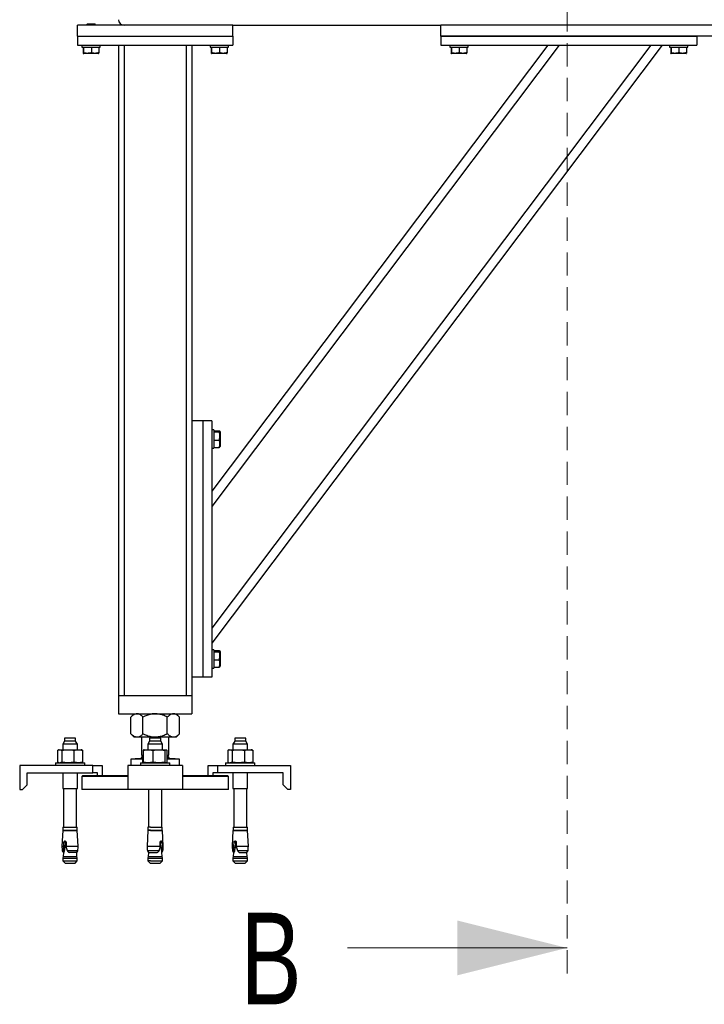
# Model space of a CAD drawing. Header units: millimetres. Extents: x 5 to 589, y 5 to 415.
# Tile 28 of 76: x 308 to 346, y 174 to 228. Entities that reach past the tile are written whole.
import ezdxf

# ---------------------------------------------------------------- set-up
doc = ezdxf.new("R2010")
doc.units = ezdxf.units.MM
doc.linetypes.add('HIDDEN', pattern=[1.905, 1.27, -0.635])
doc.layers.add('TRAIT-FORT', color=4, linetype='Continuous', lineweight=25)
doc.styles.add('SLDTEXTSTYLE0', font='TXT', dxfattribs={"width": 0.75})

msp = doc.modelspace()

# ---------------------------------------------------------------- linework, layer by layer
at = {"color": 7, "linetype": 'HIDDEN', "lineweight": 18}
msp.add_line((338.05604, 241.90419), (338.05604, 175.25592), dxfattribs=at)
at = {"color": 7, "linetype": 'Continuous', "lineweight": 18}
msp.add_line((326.05604, 177.25592), (338.05604, 177.25592), dxfattribs=at)
msp.add_solid([(338.05604, 177.25592), (332.05604, 178.75592), (332.05604, 175.75592)], dxfattribs=at)
at = {"layer": 'TRAIT-FORT', "color": 4, "linetype": 'Continuous', "lineweight": 25}
for p, q in [((311.30607, 227.04094), (311.30607, 227.64094)), ((319.80608, 227.64094), (311.30607, 227.64094)), ((311.84108, 227.69094), (311.80608, 227.65594)), ((311.80608, 227.65594), (311.80608, 227.64094)), ((311.80608, 227.65594), (312.306, 227.65594)), ((312.271, 227.69094), (311.84108, 227.69094)), ((312.306, 227.65594), (312.271, 227.69094)), ((312.306, 227.64094), (312.306, 227.65594)), ((319.80608, 227.64094), (331.15604, 227.64094)), ((319.80608, 227.04094), (319.80608, 227.64094)), ((331.15604, 227.04094), (331.15604, 227.64094)), ((359.95605, 227.64094), (331.15604, 227.64094)), ((311.30607, 227.04094), (311.30607, 226.54095)), ((311.30607, 227.04094), (319.80608, 227.04094)), ((319.80608, 227.04094), (319.80608, 226.54095)), ((331.15604, 227.04094), (345.15608, 227.04094)), ((331.15604, 227.04094), (331.15604, 226.54095)), ((359.95605, 227.04094), (331.15604, 227.04094)), ((345.15608, 227.04094), (345.15608, 226.54095)), ((311.30607, 226.54095), (319.80608, 226.54095)), ((311.55603, 226.54095), (311.55603, 226.44094)), ((311.55603, 226.44094), (312.55605, 226.44094)), ((311.62403, 226.44094), (311.62403, 226.14117)), ((311.63843, 226.44094), (311.63843, 226.14117)), ((312.07044, 226.44094), (312.07044, 226.14117)), ((312.48806, 226.44094), (312.48806, 226.14117)), ((312.55605, 226.44094), (312.55605, 226.54095)), ((313.55608, 226.54095), (313.55608, 191.04095)), ((313.85601, 226.54095), (313.85601, 191.04095)), ((313.85601, 226.54095), (317.25605, 226.54095)), ((317.25605, 226.54095), (317.25605, 191.04095)), ((317.55607, 226.54095), (317.55607, 206.04094)), ((318.556, 226.54095), (318.556, 226.44094)), ((318.556, 226.44094), (319.55602, 226.44094)), ((318.624, 226.44094), (318.624, 226.14117)), ((318.6384, 226.44094), (318.6384, 226.14117)), ((342.63351, 226.54095), (318.65604, 194.72175)), ((343.2596, 226.54095), (318.65604, 193.89093)), ((336.99892, 226.54095), (318.65604, 202.19915)), ((337.625, 226.54095), (318.65604, 201.36831)), ((319.07041, 226.44094), (319.07041, 226.14117)), ((319.48803, 226.44094), (319.48803, 226.14117)), ((319.55602, 226.44094), (319.55602, 226.54095)), ((331.15604, 226.54095), (345.15608, 226.54095)), ((331.65605, 226.54095), (331.65605, 226.44094)), ((331.65605, 226.44094), (332.65608, 226.44094)), ((331.72405, 226.44094), (331.72405, 226.14117)), ((331.73845, 226.44094), (331.73845, 226.14117)), ((332.17046, 226.44094), (332.17046, 226.14117)), ((332.58808, 226.44094), (332.58808, 226.14117)), ((332.65608, 226.44094), (332.65608, 226.54095)), ((343.65604, 226.54095), (343.65604, 226.44094)), ((343.65604, 226.44094), (344.65606, 226.44094)), ((343.72404, 226.44094), (343.72404, 226.14117)), ((343.73844, 226.44094), (343.73844, 226.14117)), ((344.17045, 226.44094), (344.17045, 226.14117)), ((344.58807, 226.44094), (344.58807, 226.14117)), ((344.65606, 226.44094), (344.65606, 226.54095)), ((311.62994, 226.10384), (311.65226, 226.09094)), ((312.45983, 226.09094), (311.65226, 226.09094)), ((312.45983, 226.09094), (312.48214, 226.10384)), ((318.62991, 226.10384), (318.65232, 226.09094)), ((319.4598, 226.09094), (318.65232, 226.09094)), ((319.4598, 226.09094), (319.48211, 226.10384)), ((331.72996, 226.10384), (331.75228, 226.09094)), ((332.55975, 226.09094), (331.75228, 226.09094)), ((332.55975, 226.09094), (332.58217, 226.10384)), ((343.72995, 226.10384), (343.75227, 226.09094)), ((344.55974, 226.09094), (343.75227, 226.09094)), ((344.55974, 226.09094), (344.58215, 226.10384)), ((317.55607, 206.04094), (317.55607, 192.04095)), ((318.15603, 206.04094), (317.55607, 206.04094)), ((318.15603, 206.04094), (318.15603, 192.04095)), ((318.65604, 206.04094), (318.15603, 206.04094)), ((318.65604, 206.04094), (318.65604, 192.04095)), ((318.75608, 205.54095), (318.65604, 205.54095)), ((318.75608, 205.54095), (318.75608, 205.23246)), ((318.75608, 205.49379), (319.05582, 205.49379)), ((318.75608, 205.43116), (319.05582, 205.43116)), ((319.10608, 205.4447), (319.09101, 205.47073)), ((319.10608, 205.4447), (319.10608, 205.19655)), ((318.75608, 205.23246), (318.75608, 204.54095)), ((318.75608, 204.97833), (319.05582, 204.97833)), ((319.10608, 205.19655), (319.10608, 204.6372)), ((318.65604, 204.54095), (318.75608, 204.54095)), ((318.75608, 204.58811), (319.05582, 204.58811)), ((319.09101, 204.61116), (319.10608, 204.6372)), ((318.75608, 193.54094), (318.65604, 193.54094)), ((318.75608, 193.54094), (318.75608, 193.23247)), ((318.75608, 193.49378), (319.05582, 193.49378)), ((318.75608, 193.43117), (319.05582, 193.43117)), ((318.75608, 193.23247), (318.75608, 192.54094)), ((319.10608, 193.44469), (319.09101, 193.47072)), ((319.10608, 193.44469), (319.10608, 193.19656)), ((319.10608, 193.19656), (319.10608, 192.63719)), ((318.65604, 192.54094), (318.75608, 192.54094)), ((318.75608, 192.97834), (319.05582, 192.97834)), ((318.75608, 192.58812), (319.05582, 192.58812)), ((319.09101, 192.61115), (319.10608, 192.63719)), ((317.55607, 192.04095), (317.55607, 191.04095)), ((318.15603, 192.04095), (317.55607, 192.04095)), ((318.65604, 192.04095), (318.15603, 192.04095)), ((313.55608, 191.04095), (313.55608, 190.04095)), ((313.55608, 191.04095), (317.55607, 191.04095)), ((313.85601, 191.04095), (317.25605, 191.04095)), ((317.55607, 191.04095), (317.55607, 190.04095)), ((313.55608, 190.04095), (317.55607, 190.04095)), ((314.40599, 190.04095), (314.22813, 189.86304)), ((314.22813, 188.93884), (314.22813, 189.86304)), ((314.89208, 188.93884), (314.89208, 189.86304)), ((316.21998, 188.93884), (316.21998, 189.86304)), ((316.88392, 189.86304), (316.70606, 190.04095)), ((316.88392, 188.93884), (316.88392, 189.86304)), ((310.60102, 188.71594), (310.60102, 188.54094)), ((311.21099, 188.71594), (310.60102, 188.71594)), ((311.21099, 188.54094), (311.21099, 188.71594)), ((314.22813, 188.93884), (314.40599, 188.76095)), ((314.56011, 188.76095), (314.40599, 188.76095)), ((315.55603, 188.76095), (314.56011, 188.76095)), ((314.80606, 188.76095), (314.80606, 187.77595)), ((315.25104, 188.71594), (315.25104, 188.54094)), ((315.35862, 188.71594), (315.25104, 188.71594)), ((315.86101, 188.71594), (315.35862, 188.71594)), ((316.55195, 188.76095), (315.55603, 188.76095)), ((315.86101, 188.54094), (315.86101, 188.71594)), ((316.306, 187.77595), (316.306, 188.76095)), ((316.70606, 188.76095), (316.55195, 188.76095)), ((316.70606, 188.76095), (316.88392, 188.93884)), ((319.90106, 188.71594), (319.90106, 188.54094)), ((320.43855, 188.71594), (319.90106, 188.71594)), ((320.51103, 188.71594), (320.43855, 188.71594)), ((320.51103, 188.54094), (320.51103, 188.71594)), ((310.60102, 188.54094), (310.50604, 188.37596)), ((310.50604, 188.37596), (310.50604, 188.08094)), ((311.30607, 188.37596), (310.50604, 188.37596)), ((311.13851, 188.54094), (310.60102, 188.54094)), ((311.21099, 188.54094), (311.13851, 188.54094)), ((311.30607, 188.37596), (311.21099, 188.54094)), ((311.30607, 188.08094), (311.30607, 188.37596)), ((315.25104, 188.54094), (315.15606, 188.37596)), ((315.15606, 188.37596), (315.15606, 188.08094)), ((315.2972, 188.37596), (315.15606, 188.37596)), ((315.86101, 188.54094), (315.25104, 188.54094)), ((315.956, 188.37596), (315.2972, 188.37596)), ((315.956, 188.37596), (315.86101, 188.54094)), ((315.956, 188.08094), (315.956, 188.37596)), ((319.90106, 188.54094), (319.80608, 188.37596)), ((319.80608, 188.37596), (319.80608, 188.08094)), ((320.51094, 188.37596), (319.80608, 188.37596)), ((320.51103, 188.54094), (319.90106, 188.54094)), ((320.60602, 188.37596), (320.51094, 188.37596)), ((320.60602, 188.37596), (320.51103, 188.54094)), ((320.60602, 188.08094), (320.60602, 188.37596)), ((310.22442, 188.04765), (310.22442, 187.39925)), ((310.30605, 188.08094), (310.26848, 188.06747)), ((310.30605, 188.08094), (310.34105, 188.08094)), ((310.34105, 188.08094), (310.79843, 188.08094)), ((310.45768, 188.04765), (310.45768, 187.39925)), ((310.79843, 188.08094), (311.36348, 188.08094)), ((311.13928, 187.39925), (311.13928, 188.04765)), ((311.36348, 188.08094), (311.50606, 188.08094)), ((311.54363, 188.06747), (311.50606, 188.08094)), ((311.5876, 188.04765), (311.54325, 188.06637)), ((311.5876, 188.04765), (311.5876, 187.39925)), ((314.90076, 187.77595), (314.80606, 187.68123)), ((314.80606, 187.77595), (314.90076, 187.77595)), ((314.80606, 187.68123), (314.80606, 187.65095)), ((314.80606, 187.68123), (314.90362, 187.68123)), ((314.80606, 187.65095), (314.90362, 187.65095)), ((314.90362, 188.04765), (314.90362, 187.39925)), ((314.95607, 188.08094), (314.94548, 188.07717)), ((314.95607, 188.08094), (315.16779, 188.08094)), ((315.16779, 188.08094), (315.75802, 188.08094)), ((315.43186, 188.04765), (315.43186, 187.39925)), ((315.75802, 188.08094), (316.14635, 188.08094)), ((316.08417, 188.04765), (316.08417, 187.39925)), ((316.14635, 188.08094), (316.15608, 188.08094)), ((316.16657, 188.07717), (316.15608, 188.08094)), ((316.20844, 187.39925), (316.20844, 188.04765)), ((316.20844, 187.68123), (316.306, 187.68123)), ((316.20844, 187.65095), (316.306, 187.65095)), ((316.306, 187.68123), (316.2113, 187.77595)), ((316.2113, 187.77595), (316.306, 187.77595)), ((316.306, 187.65095), (316.306, 187.68123)), ((319.52446, 188.04765), (319.52446, 187.39925)), ((319.606, 188.08094), (319.56842, 188.06747)), ((319.606, 188.08094), (319.64109, 188.08094)), ((319.64109, 188.08094), (320.09847, 188.08094)), ((319.75763, 188.04765), (319.75763, 187.39925)), ((320.09847, 188.08094), (320.66343, 188.08094)), ((320.43922, 188.04765), (320.43922, 187.39925)), ((320.66343, 188.08094), (320.806, 188.08094)), ((320.84358, 188.06747), (320.806, 188.08094)), ((320.88764, 188.04765), (320.8432, 188.06637)), ((320.88764, 188.04765), (320.88764, 187.39925)), ((312.15608, 187.21595), (308.15599, 187.21595)), ((308.15599, 187.21595), (308.15599, 185.91595)), ((310.10606, 187.36594), (310.10606, 187.21595)), ((310.10606, 187.36594), (311.51588, 187.36594)), ((310.26886, 187.38058), (310.22442, 187.39925)), ((310.26848, 187.37944), (310.30605, 187.36594)), ((311.50606, 187.36594), (311.54363, 187.37944)), ((311.51588, 187.36594), (311.70604, 187.36594)), ((311.54325, 187.38058), (311.5876, 187.39925)), ((311.70604, 187.21595), (311.70604, 187.36594)), ((312.15608, 186.81594), (312.15608, 187.21595)), ((312.15608, 187.21595), (312.656, 187.21595)), ((312.656, 187.21595), (312.656, 186.66595)), ((317.05606, 187.21595), (314.05599, 187.21595)), ((314.05599, 187.21595), (314.05599, 185.91595)), ((314.22813, 187.56095), (314.22813, 187.21595)), ((314.89208, 187.56095), (314.22813, 187.56095)), ((314.48858, 187.59595), (314.45358, 187.56095)), ((314.48858, 187.60095), (314.48858, 187.59595)), ((314.48858, 187.60095), (314.90362, 187.60095)), ((314.48858, 187.59595), (314.90362, 187.59595)), ((314.75609, 187.36594), (314.75609, 187.21595)), ((314.75609, 187.36594), (316.35606, 187.36594)), ((314.90362, 187.56095), (314.89208, 187.56095)), ((314.89208, 187.36594), (314.89208, 187.56095)), ((314.94548, 187.36973), (314.95607, 187.36594)), ((316.15608, 187.36594), (316.16657, 187.36973)), ((316.20844, 187.60095), (316.62357, 187.60095)), ((316.20844, 187.59595), (316.62357, 187.59595)), ((316.21998, 187.56095), (316.20844, 187.56095)), ((316.21998, 187.36594), (316.21998, 187.56095)), ((316.88392, 187.56095), (316.21998, 187.56095)), ((316.35606, 187.21595), (316.35606, 187.36594)), ((316.62357, 187.59595), (316.62357, 187.60095)), ((316.65857, 187.56095), (316.62357, 187.59595)), ((316.88392, 187.21595), (316.88392, 187.56095)), ((317.05606, 187.21595), (317.05606, 185.91595)), ((318.45606, 186.66595), (318.45606, 187.21595)), ((318.45606, 187.21595), (318.95607, 187.21595)), ((318.95607, 187.21595), (318.95607, 186.81594)), ((318.95607, 187.21595), (322.95606, 187.21595)), ((319.40601, 187.36594), (319.40601, 187.21595)), ((319.40601, 187.36594), (321.00609, 187.36594)), ((319.5689, 187.38058), (319.52446, 187.39925)), ((319.56842, 187.37944), (319.606, 187.36594)), ((320.806, 187.36594), (320.84367, 187.37944)), ((320.8432, 187.38058), (320.88764, 187.39925)), ((321.00609, 187.21595), (321.00609, 187.36594)), ((322.95606, 187.21595), (322.95606, 185.91595)), ((308.55606, 186.81594), (312.15608, 186.81594)), ((308.55606, 186.16593), (308.55606, 186.81594)), ((310.50604, 186.81594), (310.50604, 185.96595)), ((311.30607, 185.96595), (311.30607, 186.81594)), ((311.606, 186.66595), (311.55603, 186.61595)), ((311.55603, 186.61595), (311.55603, 185.91595)), ((314.05599, 186.61595), (311.55603, 186.61595)), ((311.606, 186.66595), (314.05599, 186.66595)), ((312.40604, 186.81594), (312.15608, 186.81594)), ((312.40604, 186.66595), (312.40604, 186.81594)), ((317.05606, 186.66595), (319.50586, 186.66595)), ((319.55583, 186.61595), (317.05606, 186.61595)), ((318.70601, 186.81594), (318.70601, 186.66595)), ((318.95607, 186.81594), (318.70601, 186.81594)), ((322.556, 186.81594), (318.95607, 186.81594)), ((319.50586, 186.66595), (319.50605, 186.66595)), ((319.55602, 186.61595), (319.50605, 186.66595)), ((319.55602, 186.61595), (319.55583, 186.61595)), ((319.55602, 185.91595), (319.55602, 186.61595)), ((319.80608, 186.81594), (319.80608, 185.96595)), ((320.60602, 185.96595), (320.60602, 186.81594)), ((322.556, 186.16593), (322.556, 186.81594)), ((308.306, 185.91595), (308.55606, 186.16593)), ((322.556, 186.16593), (322.80605, 185.91595)), ((308.15599, 185.91595), (308.306, 185.91595)), ((310.50604, 185.96595), (311.30607, 185.96595)), ((310.54599, 185.96595), (310.54599, 183.84595)), ((311.26602, 183.84595), (311.26602, 185.96595)), ((314.05599, 185.91595), (311.55603, 185.91595)), ((317.05606, 185.91595), (314.05599, 185.91595)), ((315.19602, 185.91595), (315.19602, 183.84595)), ((315.91604, 183.84595), (315.91604, 185.91595)), ((319.55602, 185.91595), (317.05606, 185.91595)), ((319.80608, 185.96595), (320.51094, 185.96595)), ((319.84604, 185.96595), (319.84604, 183.84595)), ((320.51094, 185.96595), (320.60602, 185.96595)), ((320.56606, 183.84595), (320.56606, 185.96595)), ((322.95606, 185.91595), (322.80605, 185.91595)), ((310.50804, 183.66595), (310.46379, 182.82042)), ((310.50804, 183.66595), (311.30397, 183.66595)), ((310.51357, 183.84595), (310.51357, 183.69094)), ((310.51357, 183.84595), (311.29854, 183.84595)), ((310.51357, 183.69094), (311.29854, 183.69094)), ((310.61351, 183.69094), (310.61351, 183.66595)), ((311.1985, 183.66595), (311.1985, 183.69094)), ((311.29854, 183.69094), (311.29854, 183.84595)), ((311.34832, 182.82042), (311.30397, 183.66595)), ((315.15806, 183.66595), (315.11371, 182.82042)), ((315.29844, 183.66595), (315.15806, 183.66595)), ((315.16349, 183.84595), (315.16349, 183.69094)), ((315.30206, 183.84595), (315.16349, 183.84595)), ((315.30206, 183.69094), (315.16349, 183.69094)), ((315.26354, 183.69094), (315.26354, 183.66595)), ((315.29844, 183.66595), (315.954, 183.66595)), ((315.30206, 183.84595), (315.94856, 183.84595)), ((315.30206, 183.69094), (315.94856, 183.69094)), ((315.84852, 183.66595), (315.84852, 183.69094)), ((315.94856, 183.69094), (315.94856, 183.84595)), ((315.99834, 182.82042), (315.954, 183.66595)), ((319.80808, 183.66595), (319.76373, 182.82042)), ((319.80808, 183.66595), (320.50941, 183.66595)), ((319.81352, 183.84595), (319.81352, 183.69094)), ((319.81352, 183.84595), (320.50522, 183.84595)), ((319.81352, 183.69094), (320.50522, 183.69094)), ((319.91356, 183.69094), (319.91356, 183.66595)), ((320.49854, 183.66595), (320.49854, 183.69094)), ((320.50522, 183.84595), (320.59858, 183.84595)), ((320.50522, 183.69094), (320.59858, 183.69094)), ((320.50941, 183.66595), (320.60402, 183.66595)), ((320.59858, 183.69094), (320.59858, 183.84595)), ((320.64836, 182.82042), (320.60402, 183.66595)), ((310.46379, 182.82042), (310.56087, 182.82042)), ((310.56059, 182.73283), (310.56087, 182.82042)), ((310.56087, 182.82042), (310.57527, 183.03092)), ((310.64747, 183.03092), (310.57527, 183.03092)), ((310.64747, 183.03092), (310.62353, 182.73283)), ((310.68676, 183.03092), (310.68914, 182.82042)), ((310.68914, 182.82042), (310.69582, 182.73283)), ((310.68914, 182.82042), (311.34832, 182.82042)), ((315.11371, 182.82042), (315.83259, 182.82042)), ((315.82592, 182.73283), (315.83259, 182.82042)), ((315.83259, 182.82042), (315.83278, 183.03092)), ((315.86654, 182.73283), (315.84232, 183.03092)), ((315.84232, 183.03092), (315.92739, 183.03092)), ((315.92739, 183.03092), (315.9415, 182.82042)), ((315.9415, 182.82042), (315.94074, 182.73283)), ((315.9415, 182.82042), (315.99834, 182.82042)), ((319.76373, 182.82042), (319.86091, 182.82042)), ((319.86053, 182.73283), (319.86091, 182.82042)), ((319.86091, 182.82042), (319.87522, 183.03092)), ((319.94751, 183.03092), (319.87522, 183.03092)), ((319.94751, 183.03092), (319.92357, 182.73283)), ((319.9867, 183.03092), (319.98918, 182.82042)), ((319.98918, 182.82042), (319.99586, 182.73283)), ((319.98918, 182.82042), (320.64836, 182.82042)), ((310.48134, 182.57855), (310.54237, 182.57855)), ((310.54256, 182.46255), (310.52702, 182.25093)), ((310.54237, 182.57855), (310.56059, 182.73283)), ((310.54256, 182.46255), (310.5604, 182.46255)), ((310.55372, 182.48103), (310.56755, 182.48103)), ((310.5604, 182.46255), (310.55372, 182.48103)), ((310.56755, 182.48103), (310.5604, 182.46255)), ((310.62353, 182.73283), (310.56059, 182.73283)), ((310.69582, 182.73283), (310.74865, 182.57855)), ((310.74865, 182.57855), (311.33077, 182.57855)), ((310.82027, 182.48103), (310.85117, 182.46255)), ((311.26955, 182.46255), (310.85117, 182.46255)), ((311.285, 182.25093), (311.26955, 182.46255)), ((315.13136, 182.57855), (315.77537, 182.57855)), ((315.19258, 182.46255), (315.17704, 182.25093)), ((315.19258, 182.46255), (315.66847, 182.46255)), ((315.66847, 182.46255), (315.70089, 182.48103)), ((315.77537, 182.57855), (315.82592, 182.73283)), ((315.94074, 182.73283), (315.86654, 182.73283)), ((315.91537, 182.46255), (315.91098, 182.48103)), ((315.91098, 182.48103), (315.9272, 182.48103)), ((315.9272, 182.48103), (315.91537, 182.46255)), ((315.91957, 182.46255), (315.91537, 182.46255)), ((315.93502, 182.25093), (315.91957, 182.46255)), ((315.94074, 182.73283), (315.95056, 182.57855)), ((315.95056, 182.57855), (315.98079, 182.57855)), ((319.78128, 182.57855), (319.84232, 182.57855)), ((319.84251, 182.46255), (319.82706, 182.25093)), ((319.84232, 182.57855), (319.86053, 182.73283)), ((319.86034, 182.46255), (319.84251, 182.46255)), ((319.86034, 182.46255), (319.85376, 182.48103)), ((319.85376, 182.48103), (319.86749, 182.48103)), ((319.86749, 182.48103), (319.86034, 182.46255)), ((319.92357, 182.73283), (319.86053, 182.73283)), ((319.99586, 182.73283), (320.0486, 182.57855)), ((320.0486, 182.57855), (320.63072, 182.57855)), ((320.12031, 182.48103), (320.15121, 182.46255)), ((320.15121, 182.46255), (320.56949, 182.46255)), ((320.58504, 182.25093), (320.56949, 182.46255)), ((310.52702, 182.25093), (310.50852, 182.15995)), ((310.50852, 182.15995), (310.50852, 182.01595)), ((310.50852, 182.15995), (311.20908, 182.15995)), ((310.50852, 182.01595), (310.63354, 181.89095)), ((310.50852, 182.01595), (311.3035, 182.01595)), ((310.52702, 182.25093), (311.19497, 182.25093)), ((310.63354, 181.89095), (311.11381, 181.89095)), ((311.11381, 181.89095), (311.17857, 181.89095)), ((311.17857, 181.89095), (311.3035, 182.01595)), ((311.19497, 182.25093), (311.285, 182.25093)), ((311.20908, 182.15995), (311.3035, 182.15995)), ((311.3035, 182.15995), (311.285, 182.25093)), ((311.3035, 182.01595), (311.3035, 182.15995)), ((315.17704, 182.25093), (315.15854, 182.15995)), ((315.15854, 182.15995), (315.15854, 182.01595)), ((315.15854, 182.15995), (315.95352, 182.15995)), ((315.15854, 182.01595), (315.28356, 181.89095)), ((315.29882, 182.01595), (315.15854, 182.01595)), ((315.17704, 182.25093), (315.93502, 182.25093)), ((315.28356, 181.89095), (315.82849, 181.89095)), ((315.29882, 182.01595), (315.95352, 182.01595)), ((315.82849, 181.89095), (315.95352, 182.01595)), ((315.95352, 182.15995), (315.93502, 182.25093)), ((315.95352, 182.01595), (315.95352, 182.15995)), ((319.82706, 182.25093), (319.80856, 182.15995)), ((319.80856, 182.15995), (319.80856, 182.01595)), ((319.80856, 182.15995), (320.60354, 182.15995)), ((319.80856, 182.01595), (319.93358, 181.89095)), ((319.80856, 182.01595), (320.50903, 182.01595)), ((319.82706, 182.25093), (320.58504, 182.25093)), ((319.93358, 181.89095), (320.47851, 181.89095)), ((320.47851, 181.89095), (320.60354, 182.01595)), ((320.50903, 182.01595), (320.60354, 182.01595)), ((320.60354, 182.15995), (320.58504, 182.25093)), ((320.60354, 182.01595), (320.60354, 182.15995))]:
    msp.add_line(p, q, dxfattribs=at)
for centre, radius, start, end in [((313.85604, 227.94094), 0.3, 180, 270), ((314.75604, 187.65094), 0.05, 270, 360), ((316.35604, 187.65094), 0.05, 180, 270), ((313.22736, 182.89963), 2.76475, 181.6416, 186.668911), ((308.58472, 182.89963), 2.76475, 353.331089, 358.3584), ((317.87736, 182.89963), 2.76475, 181.6416, 186.668911), ((313.23472, 182.89963), 2.76475, 353.331089, 358.3584), ((322.52736, 182.89963), 2.76475, 181.6416, 186.668911), ((317.88472, 182.89963), 2.76475, 353.331089, 358.3584), ((310.67931, 182.6089), 0.20031, 188.713673, 226.939482), ((311.13276, 182.6089), 0.20031, 313.060518, 351.286327), ((315.32931, 182.6089), 0.20031, 188.713673, 226.939482), ((315.78276, 182.6089), 0.20031, 313.060518, 351.286327), ((319.97931, 182.6089), 0.20031, 188.713673, 226.939482), ((320.43276, 182.6089), 0.20031, 313.060518, 351.286327)]:
    msp.add_arc(centre, radius, start, end, dxfattribs=at)
for points, knots in [([(311.62403, 226.14117), (311.62525, 226.13021), (311.62772, 226.10804), (311.63159, 226.09995), (311.63512, 226.11184), (311.63732, 226.13133), (311.63843, 226.14117)], [0, 0, 0, 0, 0.26455318, 0.53496974, 0.76528125, 1, 1, 1, 1]), ([(312.07044, 226.14117), (312.01548, 226.12599), (311.92458, 226.10088), (311.79271, 226.1032), (311.70402, 226.12064), (311.65299, 226.13662), (311.63843, 226.14117)], [0, 0, 0, 0, 0.385565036, 0.637653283, 0.896646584, 1, 1, 1, 1]), ([(312.48806, 226.14117), (312.4518, 226.13021), (312.37851, 226.10805), (312.27, 226.09995), (312.16613, 226.11183), (312.10253, 226.13133), (312.07044, 226.14117)], [0, 0, 0, 0, 0.26462673, 0.53495501, 0.76536157, 1, 1, 1, 1]), ([(312.48806, 226.14117), (312.48679, 226.12969), (312.48451, 226.10908), (312.48221, 226.10652), (312.48119, 226.10539)], [0, 0, 0, 0, 0.55735348, 1, 1, 1, 1]), ([(318.624, 226.14117), (318.62527, 226.13021), (318.62784, 226.10804), (318.63152, 226.09995), (318.6351, 226.11184), (318.63729, 226.13133), (318.6384, 226.14117)], [0, 0, 0, 0, 0.2645587, 0.53496967, 0.76528122, 1, 1, 1, 1]), ([(319.07041, 226.14117), (319.01545, 226.12599), (318.92456, 226.10089), (318.79269, 226.10318), (318.70406, 226.12067), (318.65299, 226.13662), (318.6384, 226.14117)], [0, 0, 0, 0, 0.38556626, 0.6376553, 0.89648311, 1, 1, 1, 1]), ([(319.48803, 226.14117), (319.45177, 226.13021), (319.37849, 226.10805), (319.26998, 226.09994), (319.16617, 226.11185), (319.10254, 226.13133), (319.07041, 226.14117)], [0, 0, 0, 0, 0.26462766, 0.53495689, 0.76520199, 1, 1, 1, 1]), ([(319.48803, 226.14117), (319.4868, 226.12969), (319.48459, 226.10908), (319.48228, 226.10652), (319.48126, 226.10539)], [0, 0, 0, 0, 0.55734837, 1, 1, 1, 1]), ([(331.72405, 226.14117), (331.72527, 226.13021), (331.72774, 226.10804), (331.73161, 226.09995), (331.73514, 226.11184), (331.73734, 226.13133), (331.73845, 226.14117)], [0, 0, 0, 0, 0.26455318, 0.53496974, 0.76528125, 1, 1, 1, 1]), ([(332.17046, 226.14117), (332.1155, 226.12599), (332.02461, 226.10088), (331.89274, 226.1032), (331.80404, 226.12064), (331.75301, 226.13662), (331.73845, 226.14117)], [0, 0, 0, 0, 0.385565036, 0.637653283, 0.896646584, 1, 1, 1, 1]), ([(332.58808, 226.14117), (332.55182, 226.13021), (332.47854, 226.10805), (332.37003, 226.09995), (332.26615, 226.11183), (332.20255, 226.13133), (332.17046, 226.14117)], [0, 0, 0, 0, 0.26462673, 0.53495501, 0.76536157, 1, 1, 1, 1]), ([(332.58808, 226.14117), (332.58681, 226.12969), (332.58453, 226.10907), (332.58223, 226.10652), (332.58121, 226.10539)], [0, 0, 0, 0, 0.55712924, 1, 1, 1, 1]), ([(343.72404, 226.14117), (343.72526, 226.13021), (343.72773, 226.10804), (343.7316, 226.09995), (343.73513, 226.11184), (343.73733, 226.13133), (343.73844, 226.14117)], [0, 0, 0, 0, 0.26455318, 0.53496974, 0.76528125, 1, 1, 1, 1]), ([(344.17045, 226.14117), (344.11549, 226.12599), (344.02459, 226.10088), (343.89272, 226.1032), (343.80403, 226.12064), (343.753, 226.13662), (343.73844, 226.14117)], [0, 0, 0, 0, 0.385565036, 0.637653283, 0.896646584, 1, 1, 1, 1]), ([(344.58807, 226.14117), (344.55181, 226.13021), (344.47852, 226.10805), (344.37001, 226.09995), (344.26614, 226.11183), (344.20254, 226.13133), (344.17045, 226.14117)], [0, 0, 0, 0, 0.26462673, 0.53495501, 0.76536157, 1, 1, 1, 1]), ([(344.58807, 226.14117), (344.5868, 226.12969), (344.58452, 226.10907), (344.58222, 226.10652), (344.5812, 226.10539)], [0, 0, 0, 0, 0.55712924, 1, 1, 1, 1]), ([(319.05582, 205.49379), (319.06675, 205.48836), (319.08884, 205.47737), (319.09713, 205.46107), (319.08506, 205.44551), (319.06563, 205.43597), (319.05582, 205.43116)], [0, 0, 0, 0, 0.264629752, 0.534858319, 0.765247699, 1, 1, 1, 1]), ([(319.05582, 204.97833), (319.07099, 205.03594), (319.09608, 205.13123), (319.09388, 205.26944), (319.07625, 205.36239), (319.06036, 205.41589), (319.05582, 205.43116)], [0, 0, 0, 0, 0.38558313, 0.63766994, 0.89657027, 1, 1, 1, 1]), ([(319.05582, 204.58811), (319.06675, 204.62198), (319.08885, 204.69045), (319.09713, 204.79186), (319.08506, 204.8889), (319.06563, 204.94833), (319.05582, 204.97833)], [0, 0, 0, 0, 0.26466796, 0.53499152, 0.76530921, 1, 1, 1, 1]), ([(319.05582, 204.58811), (319.06768, 204.59354), (319.08515, 204.60155), (319.08793, 204.60978), (319.08882, 204.61243)], [0, 0, 0, 0, 0.67861151, 1, 1, 1, 1]), ([(319.05582, 193.49378), (319.06675, 193.48834), (319.08884, 193.47735), (319.09713, 193.46109), (319.08506, 193.44552), (319.06563, 193.43598), (319.05582, 193.43117)], [0, 0, 0, 0, 0.26463137, 0.53485548, 0.76524627, 1, 1, 1, 1]), ([(319.05582, 192.97834), (319.07099, 193.03595), (319.09608, 193.13123), (319.09388, 193.26944), (319.07625, 193.3624), (319.06036, 193.4159), (319.05582, 193.43117)], [0, 0, 0, 0, 0.3855394, 0.63767022, 0.89657035, 1, 1, 1, 1]), ([(319.05582, 192.58812), (319.06675, 192.62198), (319.08885, 192.69044), (319.09713, 192.79187), (319.08506, 192.88891), (319.06563, 192.94834), (319.05582, 192.97834)], [0, 0, 0, 0, 0.26463059, 0.53499191, 0.76530941, 1, 1, 1, 1]), ([(319.05582, 192.58812), (319.06768, 192.59354), (319.08515, 192.60152), (319.08793, 192.60978), (319.08882, 192.61244)], [0, 0, 0, 0, 0.67859599, 1, 1, 1, 1]), ([(314.56011, 190.04095), (314.53122, 190.03842), (314.47285, 190.0333), (314.38808, 189.99361), (314.30581, 189.93703), (314.2541, 189.88778), (314.22813, 189.86304)], [0, 0, 0, 0, 0.249605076, 0.504356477, 0.751037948, 1, 1, 1, 1]), ([(314.89208, 189.86304), (314.84661, 189.90488), (314.77759, 189.96839), (314.67896, 190.01941), (314.61372, 190.03862), (314.574, 190.04035), (314.56011, 190.04095)], [0, 0, 0, 0, 0.432077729, 0.655839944, 0.87956445, 1, 1, 1, 1]), ([(315.55603, 190.04095), (315.54439, 190.04083), (315.45139, 190.03989), (315.2745, 190.01452), (315.06524, 189.94546), (314.94059, 189.88613), (314.89208, 189.86304)], [0, 0, 0, 0, 0.05037236, 0.40259808, 0.76752988, 1, 1, 1, 1]), ([(316.21998, 189.86304), (316.14215, 189.89894), (315.99919, 189.96487), (315.77523, 190.0283), (315.62976, 190.0367), (315.55603, 190.04095)], [0, 0, 0, 0, 0.3707989, 0.6811149, 1, 1, 1, 1]), ([(316.55195, 190.04095), (316.52307, 190.03842), (316.46471, 190.0333), (316.37987, 189.9936), (316.29781, 189.93703), (316.246, 189.88778), (316.21998, 189.86304)], [0, 0, 0, 0, 0.24957757, 0.5043009, 0.75100273, 1, 1, 1, 1]), ([(316.88392, 189.86304), (316.83844, 189.90489), (316.76938, 189.96842), (316.67082, 190.01939), (316.6056, 190.03862), (316.56585, 190.04035), (316.55195, 190.04095)], [0, 0, 0, 0, 0.43201684, 0.65591983, 0.87966982, 1, 1, 1, 1]), ([(314.56011, 188.76095), (314.53122, 188.76349), (314.47285, 188.76861), (314.38807, 188.80826), (314.30581, 188.86485), (314.2541, 188.9141), (314.22813, 188.93884)], [0, 0, 0, 0, 0.24960691, 0.50435283, 0.75103612, 1, 1, 1, 1]), ([(314.89208, 188.93884), (314.84661, 188.89699), (314.77759, 188.83347), (314.67895, 188.78252), (314.61373, 188.76324), (314.574, 188.76155), (314.56011, 188.76095)], [0, 0, 0, 0, 0.43207999, 0.65583468, 0.87956506, 1, 1, 1, 1]), ([(315.55603, 188.76095), (315.54439, 188.76106), (315.45139, 188.76194), (315.2745, 188.78739), (315.06524, 188.85642), (314.94059, 188.91575), (314.89208, 188.93884)], [0, 0, 0, 0, 0.050371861, 0.402597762, 0.767529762, 1, 1, 1, 1]), ([(316.21998, 188.93884), (316.14215, 188.90294), (315.99919, 188.83701), (315.77523, 188.77358), (315.62976, 188.7652), (315.55603, 188.76095)], [0, 0, 0, 0, 0.3708001, 0.68111711, 1, 1, 1, 1]), ([(316.55195, 188.76095), (316.52307, 188.76349), (316.46471, 188.76861), (316.37987, 188.80827), (316.29781, 188.86486), (316.246, 188.9141), (316.21998, 188.93884)], [0, 0, 0, 0, 0.24957941, 0.50429725, 0.7510009, 1, 1, 1, 1]), ([(316.88392, 188.93884), (316.83844, 188.89698), (316.76938, 188.83343), (316.67082, 188.78253), (316.6056, 188.76325), (316.56585, 188.76155), (316.55195, 188.76095)], [0, 0, 0, 0, 0.432019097, 0.65591457, 0.879670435, 1, 1, 1, 1]), ([(310.22442, 188.04765), (310.24368, 188.05706), (310.28235, 188.07596), (310.32143, 188.07927), (310.34105, 188.08094)], [0, 0, 0, 0, 0.49811747, 1, 1, 1, 1]), ([(310.34105, 188.08094), (310.36051, 188.0793), (310.39961, 188.07601), (310.43827, 188.05713), (310.45768, 188.04765)], [0, 0, 0, 0, 0.497668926, 1, 1, 1, 1]), ([(310.45768, 188.04765), (310.51389, 188.05706), (310.62673, 188.07596), (310.74106, 188.07927), (310.79843, 188.08094)], [0, 0, 0, 0, 0.498113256, 1, 1, 1, 1]), ([(310.79843, 188.08094), (310.85536, 188.0793), (310.96972, 188.07601), (311.08259, 188.05713), (311.13928, 188.04765)], [0, 0, 0, 0, 0.49781823, 1, 1, 1, 1]), ([(311.13928, 188.04765), (311.17626, 188.05706), (311.25047, 188.07595), (311.32573, 188.07927), (311.36348, 188.08094)], [0, 0, 0, 0, 0.49826579, 1, 1, 1, 1]), ([(311.36348, 188.08094), (311.40091, 188.0793), (311.47608, 188.07602), (311.55032, 188.05713), (311.5876, 188.04765)], [0, 0, 0, 0, 0.49794522, 1, 1, 1, 1]), ([(314.90362, 188.04765), (314.9472, 188.05706), (315.0347, 188.07595), (315.12331, 188.07927), (315.16779, 188.08094)], [0, 0, 0, 0, 0.498161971, 1, 1, 1, 1]), ([(314.94615, 188.07541), (314.94233, 188.07458), (314.92808, 188.0715), (314.91396, 188.05773), (314.90362, 188.04765)], [0, 0, 0, 0, 0.26781809, 1, 1, 1, 1]), ([(315.16779, 188.08094), (315.21187, 188.0793), (315.30042, 188.07601), (315.38792, 188.05713), (315.43186, 188.04765)], [0, 0, 0, 0, 0.49782652, 1, 1, 1, 1]), ([(315.43186, 188.04765), (315.48565, 188.05706), (315.59365, 188.07596), (315.70309, 188.07927), (315.75802, 188.08094)], [0, 0, 0, 0, 0.49811747, 1, 1, 1, 1]), ([(315.75802, 188.08094), (315.81249, 188.0793), (315.92193, 188.07601), (316.02993, 188.05713), (316.08417, 188.04765)], [0, 0, 0, 0, 0.49779595, 1, 1, 1, 1]), ([(316.08417, 188.04765), (316.09441, 188.05706), (316.11497, 188.07596), (316.13586, 188.07927), (316.14635, 188.08094)], [0, 0, 0, 0, 0.49808882, 1, 1, 1, 1]), ([(316.14635, 188.08094), (316.1567, 188.0793), (316.17748, 188.07601), (316.19809, 188.05713), (316.20844, 188.04765)], [0, 0, 0, 0, 0.49781823, 1, 1, 1, 1]), ([(319.52446, 188.04765), (319.54367, 188.05706), (319.58226, 188.07596), (319.62143, 188.07927), (319.64109, 188.08094)], [0, 0, 0, 0, 0.4980258, 1, 1, 1, 1]), ([(319.64109, 188.08094), (319.66056, 188.0793), (319.69967, 188.07601), (319.73825, 188.05713), (319.75763, 188.04765)], [0, 0, 0, 0, 0.497714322, 1, 1, 1, 1]), ([(319.75763, 188.04765), (319.81387, 188.05706), (319.92675, 188.07595), (320.0411, 188.07927), (320.09847, 188.08094)], [0, 0, 0, 0, 0.498247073, 1, 1, 1, 1]), ([(320.09847, 188.08094), (320.1554, 188.0793), (320.26973, 188.07602), (320.38257, 188.05713), (320.43922, 188.04765)], [0, 0, 0, 0, 0.497951, 1, 1, 1, 1]), ([(320.43922, 188.04765), (320.4762, 188.05706), (320.55042, 188.07595), (320.62567, 188.07927), (320.66343, 188.08094)], [0, 0, 0, 0, 0.49826579, 1, 1, 1, 1]), ([(320.66343, 188.08094), (320.70089, 188.0793), (320.77612, 188.07602), (320.85037, 188.05713), (320.88764, 188.04765)], [0, 0, 0, 0, 0.49803404, 1, 1, 1, 1]), ([(310.45768, 187.39925), (310.43843, 187.38983), (310.39977, 187.37092), (310.36067, 187.36761), (310.34105, 187.36594)], [0, 0, 0, 0, 0.498250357, 1, 1, 1, 1]), ([(310.79843, 187.36594), (310.74154, 187.36759), (310.62723, 187.3709), (310.51437, 187.38977), (310.45768, 187.39925)], [0, 0, 0, 0, 0.49773367, 1, 1, 1, 1]), ([(311.13928, 187.39925), (311.08304, 187.38983), (310.97016, 187.37092), (310.85581, 187.36761), (310.79843, 187.36594)], [0, 0, 0, 0, 0.4982519, 1, 1, 1, 1]), ([(311.36348, 187.36594), (311.32601, 187.36759), (311.25074, 187.3709), (311.17654, 187.38977), (311.13928, 187.39925)], [0, 0, 0, 0, 0.49782826, 1, 1, 1, 1]), ([(311.5876, 187.39925), (311.5506, 187.38983), (311.47634, 187.37092), (311.4012, 187.36761), (311.36348, 187.36594)], [0, 0, 0, 0, 0.49815122, 1, 1, 1, 1]), ([(315.16779, 187.36594), (315.12366, 187.36759), (315.03501, 187.3709), (314.94755, 187.38977), (314.90362, 187.39925)], [0, 0, 0, 0, 0.49775675, 1, 1, 1, 1]), ([(314.90362, 187.39925), (314.91384, 187.38923), (314.92792, 187.37544), (314.94224, 187.37238), (314.94615, 187.37155)], [0, 0, 0, 0, 0.72645794, 1, 1, 1, 1]), ([(315.43186, 187.39925), (315.38827, 187.38983), (315.30079, 187.37092), (315.21222, 187.36761), (315.16779, 187.36594)], [0, 0, 0, 0, 0.49827061, 1, 1, 1, 1]), ([(315.75802, 187.36594), (315.70354, 187.36759), (315.59413, 187.37089), (315.4861, 187.38977), (315.43186, 187.39925)], [0, 0, 0, 0, 0.49788937, 1, 1, 1, 1]), ([(316.08417, 187.39925), (316.03038, 187.38983), (315.92238, 187.37092), (315.81294, 187.36761), (315.75802, 187.36594)], [0, 0, 0, 0, 0.4981223, 1, 1, 1, 1]), ([(316.14635, 187.36594), (316.13597, 187.36759), (316.11512, 187.37089), (316.09451, 187.38977), (316.08417, 187.39925)], [0, 0, 0, 0, 0.49797734, 1, 1, 1, 1]), ([(316.20844, 187.39925), (316.19821, 187.38923), (316.18414, 187.37545), (316.16982, 187.37238), (316.1659, 187.37155)], [0, 0, 0, 0, 0.72656429, 1, 1, 1, 1]), ([(319.75763, 187.39925), (319.73841, 187.38983), (319.69983, 187.37092), (319.66072, 187.36761), (319.64109, 187.36594)], [0, 0, 0, 0, 0.498204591, 1, 1, 1, 1]), ([(320.09847, 187.36594), (320.04155, 187.36759), (319.9272, 187.3709), (319.81432, 187.38977), (319.75763, 187.39925)], [0, 0, 0, 0, 0.49786875, 1, 1, 1, 1]), ([(320.43922, 187.39925), (320.38301, 187.38983), (320.27017, 187.37092), (320.15585, 187.36761), (320.09847, 187.36594)], [0, 0, 0, 0, 0.498118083, 1, 1, 1, 1]), ([(320.66343, 187.36594), (320.626, 187.36759), (320.55078, 187.3709), (320.47652, 187.38977), (320.43922, 187.39925)], [0, 0, 0, 0, 0.49765206, 1, 1, 1, 1]), ([(320.88764, 187.39925), (320.85065, 187.38983), (320.77639, 187.37092), (320.70118, 187.3676), (320.66343, 187.36594)], [0, 0, 0, 0, 0.4980631, 1, 1, 1, 1]), ([(310.57527, 183.03092), (310.5765, 183.03899), (310.57895, 183.05516), (310.58924, 183.07576), (310.60344, 183.09089), (310.61773, 183.0971), (310.63274, 183.0985), (310.64825, 183.09511), (310.66578, 183.08306), (310.67934, 183.06436), (310.68553, 183.04571), (310.68648, 183.03424), (310.68676, 183.03092)], [0, 0, 0, 0, 0.11231235, 0.22496427, 0.3380425, 0.45179374, 0.50021453, 0.61303137, 0.72648195, 0.84008079, 0.95367393, 1, 1, 1, 1]), ([(310.66635, 183.08018), (310.66263, 183.07501), (310.65476, 183.06407), (310.64934, 183.04579), (310.64789, 183.03428), (310.64747, 183.03092)], [0, 0, 0, 0, 0.38829964, 0.82122616, 1, 1, 1, 1]), ([(315.83278, 183.03092), (315.8336, 183.03899), (315.83523, 183.05516), (315.84537, 183.07576), (315.85911, 183.09089), (315.8722, 183.09708), (315.88521, 183.0985), (315.89782, 183.09514), (315.91112, 183.08304), (315.92084, 183.06435), (315.92574, 183.04573), (315.92702, 183.03424), (315.92739, 183.03092)], [0, 0, 0, 0, 0.11233784, 0.22501532, 0.33811922, 0.45189628, 0.49970938, 0.6131618, 0.72633191, 0.83995653, 0.95370725, 1, 1, 1, 1]), ([(315.84232, 183.03092), (315.84132, 183.0392), (315.84022, 183.04826), (315.83759, 183.05561), (315.83736, 183.05624)], [0, 0, 0, 0, 0.91401732, 1, 1, 1, 1]), ([(319.87522, 183.03092), (319.87649, 183.03899), (319.87904, 183.05513), (319.88916, 183.07578), (319.90337, 183.09091), (319.91778, 183.09708), (319.93267, 183.0985), (319.9483, 183.09513), (319.96573, 183.08304), (319.97924, 183.06435), (319.98565, 183.04573), (319.98647, 183.03424), (319.9867, 183.03092)], [0, 0, 0, 0, 0.11239831, 0.22487336, 0.33795069, 0.45201063, 0.50010066, 0.61325267, 0.7263962, 0.83999412, 0.95371812, 1, 1, 1, 1]), ([(319.96639, 183.08018), (319.96267, 183.07501), (319.9548, 183.06407), (319.94938, 183.04579), (319.94793, 183.03428), (319.94751, 183.03092)], [0, 0, 0, 0, 0.38829964, 0.82122616, 1, 1, 1, 1]), ([(310.54237, 182.57855), (310.54167, 182.55668), (310.54049, 182.51982), (310.54989, 182.49225), (310.55372, 182.48103)], [0, 0, 0, 0, 0.59317337, 1, 1, 1, 1]), ([(310.62353, 182.73283), (310.61476, 182.69003), (310.5971, 182.60384), (310.57744, 182.52215), (310.56755, 182.48103)], [0, 0, 0, 0, 0.49659081, 1, 1, 1, 1]), ([(310.74865, 182.57855), (310.76059, 182.55668), (310.78073, 182.5198), (310.80883, 182.49225), (310.82027, 182.48103)], [0, 0, 0, 0, 0.5929852, 1, 1, 1, 1]), ([(315.77537, 182.57855), (315.7634, 182.55668), (315.74321, 182.51979), (315.71313, 182.49225), (315.70089, 182.48103)], [0, 0, 0, 0, 0.59285843, 1, 1, 1, 1]), ([(315.86654, 182.73283), (315.87402, 182.69002), (315.88908, 182.60383), (315.90365, 182.52215), (315.91098, 182.48103)], [0, 0, 0, 0, 0.49658095, 1, 1, 1, 1]), ([(315.95056, 182.57855), (315.94931, 182.55668), (315.9472, 182.5198), (315.93298, 182.49225), (315.9272, 182.48103)], [0, 0, 0, 0, 0.5929852, 1, 1, 1, 1]), ([(319.84232, 182.57855), (319.8416, 182.55668), (319.8404, 182.51981), (319.8499, 182.49225), (319.85376, 182.48103)], [0, 0, 0, 0, 0.59308546, 1, 1, 1, 1]), ([(319.92357, 182.73283), (319.91476, 182.69003), (319.89703, 182.60385), (319.87738, 182.52215), (319.86749, 182.48103)], [0, 0, 0, 0, 0.49662722, 1, 1, 1, 1]), ([(320.0486, 182.57855), (320.06057, 182.55668), (320.08077, 182.51982), (320.10888, 182.49225), (320.12031, 182.48103)], [0, 0, 0, 0, 0.5931487, 1, 1, 1, 1])]:
    msp.add_open_spline(points, degree=3, knots=knots, dxfattribs=at)

# ---------------------------------------------------------------- texts
at = {"color": 7, "linetype": 'Continuous', "insert": (320.21657, 179.17798), "char_height": 5, "attachment_point": 1, "style": 'SLDTEXTSTYLE0'}
msp.add_mtext('B', dxfattribs=at)

doc.saveas('drawing.dxf')
